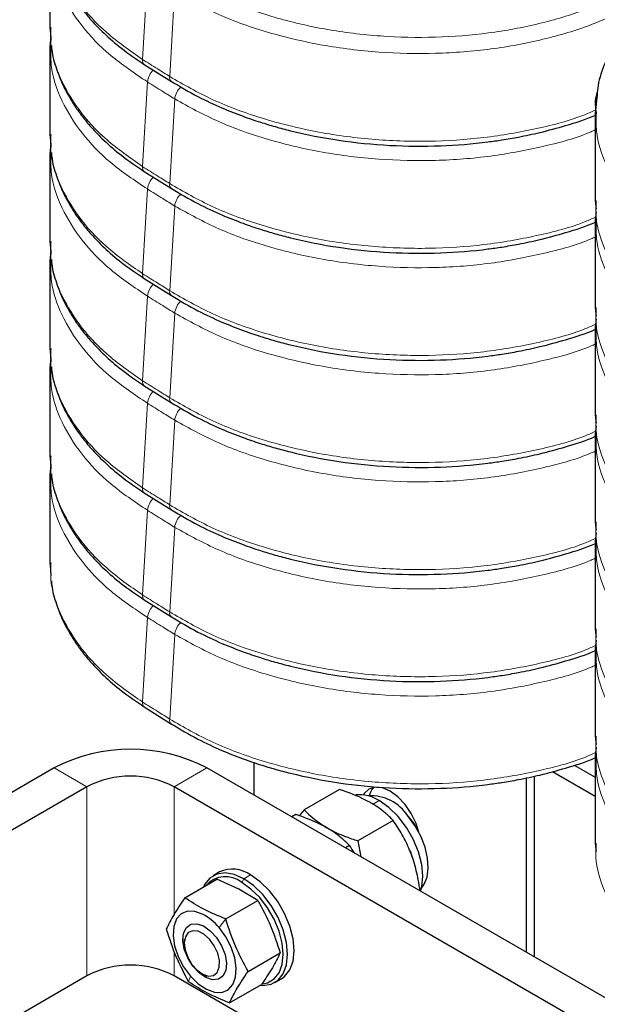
# Paper-space layout 'Blatt2' of a CAD drawing. Header units: millimetres. Extents: x 5 to 418, y 2 to 292.
# Tile 35 of 43: x 321 to 336, y 83 to 109. Entities that reach past the tile are written whole.
import ezdxf

# ---------------------------------------------------------------- set-up
doc = ezdxf.new("R2010")
doc.units = ezdxf.units.MM

psp = doc.layouts.new('Blatt2')

# ---------------------------------------------------------------- linework, layer by layer
at = {"color": 7, "linetype": 'Continuous', "lineweight": 18}
for p, q in [((324.0592, 110.0284), (323.9293, 107.8351)), ((324.7663, 109.5856), (324.6364, 107.3923)), ((324.0592, 107.2522), (323.9293, 105.0589)), ((324.7663, 106.8093), (324.6364, 104.616)), ((324.0592, 104.476), (323.9293, 102.2827)), ((324.7663, 104.0331), (324.6364, 101.8398)), ((324.0592, 101.6997), (323.9293, 99.5064)), ((324.7663, 101.2569), (324.6364, 99.0635)), ((324.0592, 98.9235), (323.9293, 96.7302)), ((324.7663, 98.4806), (324.6364, 96.2873)), ((324.0592, 96.1473), (323.9293, 93.9539)), ((324.7663, 95.7044), (324.6364, 93.5111)), ((324.0592, 93.371), (323.9293, 91.1777)), ((324.7663, 92.9281), (324.6364, 90.7348)), ((322.4895, 88.9791), (321.641, 89.4689)), ((325.6008, 89.4689), (324.7522, 88.9791)), ((322.4895, 88.9791), (322.4895, 84.0798)), ((324.7522, 88.9791), (324.7522, 85.6716)), ((330.0697, 88.6197), (329.9, 88.5217)), ((326.5059, 86.497), (326.5624, 86.595)), ((326.7321, 86.6929), (326.5624, 86.595)), ((325.9161, 85.3303), (326.09, 85.5527)), ((325.5341, 85.3589), (325.5142, 85.3703)), ((324.7522, 84.7161), (324.7522, 84.0798)), ((325.1723, 84.0711), (325.1276, 83.9233)), ((325.5921, 84.0643), (325.5742, 84.031))]:
    psp.add_line(p, q, dxfattribs=at)
at = {"color": 7, "linetype": 'Continuous', "lineweight": 25}
for p, q in [((321.527, 108.6663), (321.542, 108.4926)), ((321.542, 108.4926), (321.5563, 108.328)), ((321.5572, 108.4382), (321.527, 108.1579)), ((323.9783, 107.7058), (324.6854, 107.2629)), ((335.72, 106.9199), (335.6691, 106.4445)), ((321.527, 105.8901), (321.542, 105.7164)), ((321.542, 105.7164), (321.5563, 105.5518)), ((321.5572, 105.6619), (321.527, 105.3817)), ((323.9783, 104.9296), (324.6854, 104.4867)), ((335.6691, 104.1767), (335.6873, 104.0178)), ((335.6873, 104.0178), (335.6944, 103.9561)), ((335.6925, 103.8866), (335.6691, 103.6683)), ((335.7014, 103.6684), (335.7005, 103.771)), ((321.527, 103.1138), (321.542, 102.9402)), ((321.5572, 102.8857), (321.527, 102.6054)), ((321.542, 102.9402), (321.5563, 102.7756)), ((323.9783, 102.1533), (324.6854, 101.7105)), ((335.6691, 101.4004), (335.6873, 101.2416)), ((335.6925, 101.1104), (335.6691, 100.892)), ((335.6873, 101.2416), (335.6944, 101.1798)), ((335.7014, 100.8922), (335.7005, 100.9948)), ((321.527, 100.3376), (321.542, 100.1639)), ((321.5572, 100.1095), (321.527, 99.8292)), ((321.542, 100.1639), (321.5563, 99.9993)), ((323.9783, 99.3771), (324.6854, 98.9342)), ((335.6691, 98.6242), (335.6873, 98.4653)), ((335.6925, 98.3342), (335.6691, 98.1158)), ((335.6873, 98.4653), (335.6944, 98.4036)), ((335.7014, 98.116), (335.7005, 98.2185)), ((321.527, 97.5613), (321.542, 97.3877)), ((321.5572, 97.3332), (321.527, 97.0529)), ((321.542, 97.3877), (321.5563, 97.2231)), ((323.9783, 96.6009), (324.6854, 96.158)), ((335.6691, 95.848), (335.6873, 95.6891)), ((335.6925, 95.5579), (335.6691, 95.3396)), ((335.6873, 95.6891), (335.6944, 95.6274)), ((335.7014, 95.3397), (335.7005, 95.4423)), ((321.527, 94.7851), (321.542, 94.6115)), ((321.542, 94.6115), (321.5563, 94.4468)), ((323.9783, 93.8246), (324.6854, 93.3817)), ((335.6691, 93.0717), (335.6873, 92.9129)), ((335.6873, 92.9129), (335.6944, 92.8511)), ((335.6925, 92.7817), (335.6691, 92.5633)), ((335.7014, 92.5635), (335.7005, 92.6661)), ((323.9783, 91.0484), (324.6854, 90.6055)), ((335.6691, 90.2955), (335.6873, 90.1366)), ((335.6873, 90.1366), (335.6944, 90.0749)), ((335.6925, 90.0055), (335.6691, 89.7871)), ((335.7014, 89.7872), (335.7005, 89.8898)), ((326.817, 89.6092), (326.817, 88.7668)), ((321.641, 89.4689), (318.2469, 87.5095)), ((349.0136, 75.9529), (325.6008, 89.4689)), ((334.5648, 89.3724), (335.6696, 88.7346)), ((335.1231, 89.54), (335.6694, 89.2247)), ((333.8881, 84.6847), (333.8881, 89.2089)), ((334.1002, 84.5623), (334.1002, 89.2543)), ((322.4895, 88.9791), (319.0954, 87.0197)), ((349.3039, 74.8057), (324.7522, 88.9791)), ((329.042, 88.9093), (328.1254, 88.3802)), ((328.1254, 88.3802), (327.994, 88.2281)), ((327.9107, 88.2562), (327.806, 88.1958)), ((330.4301, 88.108), (329.5134, 87.5789)), ((329.5134, 87.5789), (329.5924, 87.1646)), ((329.2987, 87.4549), (329.1941, 87.3945)), ((335.6691, 87.5192), (335.6873, 87.3604)), ((335.6873, 87.3604), (335.6944, 87.2987)), ((325.0301, 86.0996), (325.8625, 86.5801)), ((325.9322, 86.7721), (325.7625, 86.6742)), ((326.4306, 86.3287), (325.8625, 86.5801)), ((326.9225, 86.0332), (326.4306, 86.3287)), ((331.1241, 86.3193), (331.0904, 86.2998)), ((326.09, 85.5527), (326.9225, 86.0332)), ((325.0163, 85.0272), (325.0163, 84.9238)), ((326.6688, 84.1911), (327.5012, 84.6716)), ((322.4895, 84.0798), (319.0954, 82.1204)), ((353.8844, 67.2622), (324.7522, 84.0798)), ((325.4734, 84.1319), (325.563, 84.0802)), ((327.3624, 83.9028), (327.5321, 84.0008)), ((326.1876, 83.3764), (327.02, 83.8569))]:
    psp.add_line(p, q, dxfattribs=at)
at = {"color": 7, "linetype": 'Continuous', "lineweight": 25, "flags": 128}
for points in [[(331.0956, 87.8028), (331.0261, 88.0266), (330.9025, 88.284), (330.7414, 88.5197), (330.5538, 88.7178), (330.3525, 88.8646), (330.1512, 88.9502), (329.9636, 88.9688), (329.8025, 88.919), (329.6789, 88.8044), (329.6559, 88.768)], [(331.1398, 86.2713), (331.1727, 86.3857), (331.2011, 86.6601), (331.1727, 86.9672), (331.089, 87.2916), (330.9542, 87.6171), (330.7751, 87.9274), (330.5606, 88.2069), (330.3214, 88.4416), (330.0697, 88.6197)], [(331.1652, 86.3546), (331.2293, 86.4395), (331.3096, 86.6317), (331.3419, 86.8663), (331.3246, 87.1315), (331.2586, 87.414), (331.1471, 87.6996), (330.9958, 87.9741), (330.8122, 88.2235)], [(330.9354, 87.1439), (330.9193, 87.1936), (330.8782, 87.307)], [(326.5624, 86.595), (326.3107, 86.7075), (326.0716, 86.749), (325.857, 86.7171), (325.6779, 86.6137), (325.5431, 86.4438), (325.5106, 86.377)], [(326.9791, 83.8333), (327.0533, 83.828), (327.2678, 83.8598), (327.447, 83.9633), (327.5818, 84.1332), (327.6654, 84.361), (327.6938, 84.6354), (327.6654, 84.9425), (327.5818, 85.2669), (327.447, 85.5924), (327.2678, 85.9027), (327.0533, 86.1822), (326.8142, 86.4169), (326.5624, 86.595)], [(327.5321, 84.0008), (327.6167, 84.0613), (327.7515, 84.2312), (327.8351, 84.459), (327.8635, 84.7333), (327.8351, 85.0404), (327.7515, 85.3649), (327.6167, 85.6904), (327.4375, 86.0007), (327.223, 86.2802), (326.9839, 86.5148), (326.7321, 86.6929)], [(327.0565, 83.8721), (327.176, 83.8986), (327.3462, 83.9969), (327.4742, 84.1583), (327.5537, 84.3747), (327.5807, 84.6354), (327.5537, 84.9271), (327.4742, 85.2353), (327.3462, 85.5446), (327.176, 85.8393), (326.9722, 86.1049), (326.745, 86.3278), (326.5059, 86.497)], [(325.5007, 85.6717), (325.2902, 85.7479), (325.097, 85.7529), (324.9343, 85.6861), (324.8131, 85.5522), (324.7418, 85.3602), (324.7251, 85.1233), (324.7643, 84.8576), (324.8566, 84.5812), (324.9958, 84.3129), (325.1723, 84.0711)], [(325.5742, 84.031), (325.3982, 84.1539), (325.2364, 84.3302), (325.1048, 84.5429), (325.0162, 84.7709), (324.9793, 84.9921), (324.9977, 85.1848), (325.0696, 85.3301), (325.1879, 85.4137), (325.3411, 85.4276), (325.5142, 85.3703)], [(325.1723, 84.0711), (325.3742, 83.8722), (325.5877, 83.7297), (325.7982, 83.6534), (325.9914, 83.6485), (326.1542, 83.7153), (326.2753, 83.8492), (326.3466, 84.0412), (326.3633, 84.2781), (326.3241, 84.5438), (326.2318, 84.8202), (326.0926, 85.0884), (325.9161, 85.3303)], [(325.5142, 85.3703), (325.6902, 85.2475), (325.852, 85.0711), (325.9836, 84.8585), (326.0722, 84.6304), (326.1091, 84.4092), (326.0907, 84.2166), (326.0188, 84.0713), (325.9005, 83.9876), (325.7473, 83.9738), (325.5742, 84.031)], [(325.5229, 85.1562), (325.3726, 85.2331), (325.2333, 85.2478), (325.12, 85.1988), (325.045, 85.0914), (325.0164, 84.9372), (325.0374, 84.753), (325.1056, 84.5587), (325.2137, 84.3753), (325.35, 84.2228), (325.4996, 84.1177), (325.6464, 84.0713), (325.7745, 84.0887), (325.8699, 84.1679), (325.9224, 84.3005), (325.9262, 84.4721), (325.881, 84.6639), (325.7916, 84.8554), (325.6678, 85.0256), (325.5229, 85.1562)]]:
    psp.add_lwpolyline(points, dxfattribs=at)
at = {"color": 7, "linetype": 'Continuous', "lineweight": 18}
for centre, radius, start, end in [((324.0631, 107.8119), 0.1358, 170.15946, 231.40912), ((324.545, 107.1971), 0.489, 132.26307, 173.5232), ((324.7702, 107.3691), 0.1358, 170.15936, 231.41018), ((325.2527, 106.7542), 0.4895, 130.83735, 173.52901), ((324.0631, 105.0357), 0.1358, 170.15946, 231.40912), ((324.545, 104.4208), 0.489, 132.26307, 173.5232), ((324.7702, 104.5928), 0.1358, 170.15936, 231.41018), ((325.2527, 103.9779), 0.4895, 130.83735, 173.52901), ((324.0631, 102.2594), 0.1358, 170.15946, 231.40912), ((324.545, 101.6446), 0.489, 132.26307, 173.5232), ((324.7702, 101.8166), 0.1358, 170.15936, 231.41018), ((325.2527, 101.2017), 0.4895, 130.83735, 173.52901), ((324.0631, 99.4832), 0.1358, 170.15946, 231.40912), ((324.545, 98.8683), 0.489, 132.26307, 173.5232), ((324.7702, 99.0403), 0.1358, 170.15936, 231.41018), ((325.2527, 98.4255), 0.4895, 130.83735, 173.52901), ((324.0631, 96.707), 0.1358, 170.15946, 231.40912), ((324.545, 96.0921), 0.489, 132.26307, 173.5232), ((324.7702, 96.2641), 0.1358, 170.15936, 231.41018), ((325.2527, 95.6492), 0.4895, 130.83735, 173.52901), ((324.0631, 93.9307), 0.1358, 170.15946, 231.40912), ((324.545, 93.3159), 0.489, 132.26307, 173.5232), ((324.7702, 93.4879), 0.1358, 170.15936, 231.41018), ((325.2527, 92.873), 0.4895, 130.83735, 173.52901), ((324.0631, 91.1545), 0.1358, 170.15946, 231.40912), ((324.7702, 90.7116), 0.1358, 170.15936, 231.41018)]:
    psp.add_arc(centre, radius, start, end, dxfattribs=at)
at = {"color": 7, "linetype": 'Continuous', "lineweight": 25}
for centre, radius, start, end in [((323.6209, 85.6687), 4.285, 62.48054, 117.51946), ((323.6209, 86.7955), 2.4592, 62.60967, 117.39033), ((330.3281, 88.6227), 0.5318, 140.29677, 167.78457), ((329.5633, 87.8515), 0.9201, 56.60704, 96.39579), ((329.8564, 87.6048), 1.1386, 32.91616, 93.47582), ((329.6271, 87.061), 1.6584, 28.67738, 43.61901), ((326.2656, 86.0599), 0.7864, 53.60737, 115.08217), ((326.082, 85.9902), 0.6607, 50.0933, 140.0413), ((324.8194, 84.4193), 1.4257, 39.71481, 61.45275), ((323.6209, 81.8963), 2.4592, 62.60967, 117.39033)]:
    psp.add_arc(centre, radius, start, end, dxfattribs=at)
at = {"color": 7, "linetype": 'Continuous', "lineweight": 18}
for points, knots in [([(321.5592, 111.4423), (321.5523, 111.3004), (321.5309, 110.8628), (321.7674, 110.1376), (322.2486, 109.2987), (322.9606, 108.513), (323.6062, 108.0612), (323.9293, 107.8351)], [0, 0, 0, 0, 0.107121, 0.3304039, 0.5526456, 0.7761043, 1, 1, 1, 1]), ([(321.5583, 110.9342), (321.5549, 110.757), (321.5459, 110.2839), (321.8144, 109.5269), (322.3274, 108.6943), (323.067, 107.9178), (323.7282, 107.4742), (324.0592, 107.2522)], [0, 0, 0, 0, 0.1302515, 0.3477519, 0.5642375, 0.7819003, 1, 1, 1, 1]), ([(324.9924, 109.9444), (325.3504, 109.7474), (326.0666, 109.3533), (327.3291, 108.9113), (328.6821, 108.5931), (330.0983, 108.4181), (331.5235, 108.3878), (332.9129, 108.4979), (334.2257, 108.7428), (335.4458, 109.1073), (336.1341, 109.443), (336.4787, 109.6111)], [0, 0, 0, 0, 0.1118942, 0.2238847, 0.3356836, 0.4477816, 0.5594579, 0.6696256, 0.7792799, 0.8895307, 1, 1, 1, 1]), ([(324.7663, 109.5856), (325.1365, 109.3813), (325.8774, 108.9725), (327.1844, 108.5138), (328.586, 108.1833), (330.0537, 108.0012), (331.5316, 107.969), (332.973, 108.0825), (334.3358, 108.336), (335.603, 108.7136), (336.3186, 109.0618), (336.6768, 109.2361)], [0, 0, 0, 0, 0.1118967, 0.2238858, 0.3356883, 0.4477834, 0.5594567, 0.6696271, 0.7792806, 0.8895314, 1, 1, 1, 1]), ([(321.5592, 108.666), (321.5523, 108.5242), (321.5309, 108.0865), (321.7674, 107.3613), (322.2486, 106.5224), (322.9606, 105.7367), (323.6062, 105.285), (323.9293, 105.0589)], [0, 0, 0, 0, 0.107121, 0.3304039, 0.5526456, 0.7761043, 1, 1, 1, 1]), ([(321.5583, 108.158), (321.5549, 107.9808), (321.5459, 107.5077), (321.8144, 106.7506), (322.3274, 105.918), (323.067, 105.1416), (323.7282, 104.698), (324.0592, 104.476)], [0, 0, 0, 0, 0.1302515, 0.3477519, 0.5642375, 0.7819003, 1, 1, 1, 1]), ([(323.9293, 107.8351), (324.0613, 107.7525), (324.2972, 107.6049), (324.5327, 107.4572), (324.6364, 107.3923)], [0, 0, 0, 0, 0.5600011, 1, 1, 1, 1]), ([(324.0592, 107.2522), (324.1911, 107.1695), (324.4267, 107.0217), (324.6625, 106.8742), (324.7663, 106.8093)], [0, 0, 0, 0, 0.5600011, 1, 1, 1, 1]), ([(324.6364, 107.3923), (324.9995, 107.1834), (325.726, 106.7655), (327.0169, 106.2902), (328.4074, 105.9422), (329.8698, 105.7415), (331.3473, 105.6912), (332.7964, 105.785), (334.163, 106.0268), (335.1446, 106.2819), (335.608, 106.4878), (335.7006, 106.529)], [0, 0, 0, 0, 0.12201291, 0.24412181, 0.36603101, 0.48825917, 0.61002728, 0.73015625, 0.84972188, 0.96994337, 1, 1, 1, 1]), ([(324.7663, 106.8093), (325.1365, 106.605), (325.8774, 106.1963), (327.1844, 105.7376), (328.5859, 105.4071), (330.0539, 105.2248), (331.5309, 105.1932), (332.9752, 105.3047), (334.3275, 105.5658), (335.2366, 105.8085), (335.6362, 105.9909), (335.6693, 106.006)], [0, 0, 0, 0, 0.1244, 0.2489028, 0.373198, 0.4978186, 0.6219702, 0.7444511, 0.8663572, 0.9889274, 1, 1, 1, 1]), ([(338.2013, 102.7626), (337.8663, 102.9876), (337.1961, 103.4378), (336.4491, 104.2285), (335.937, 105.0778), (335.6803, 105.8281), (335.696, 106.2869), (335.7014, 106.4447)], [0, 0, 0, 0, 0.2209095, 0.4419927, 0.6627144, 0.8840136, 1, 1, 1, 1]), ([(321.5592, 105.8898), (321.5523, 105.7479), (321.5309, 105.3103), (321.7674, 104.5851), (322.2486, 103.7462), (322.9606, 102.9605), (323.6062, 102.5088), (323.9293, 102.2827)], [0, 0, 0, 0, 0.107121, 0.3304039, 0.5526456, 0.7761043, 1, 1, 1, 1]), ([(321.5583, 105.3818), (321.5549, 105.2046), (321.5459, 104.7314), (321.8144, 103.9744), (322.3274, 103.1418), (323.067, 102.3653), (323.7282, 101.9218), (324.0592, 101.6997)], [0, 0, 0, 0, 0.1302515, 0.3477519, 0.5642375, 0.7819003, 1, 1, 1, 1]), ([(323.9293, 105.0589), (324.0613, 104.9762), (324.2972, 104.8286), (324.5327, 104.681), (324.6364, 104.616)], [0, 0, 0, 0, 0.5600011, 1, 1, 1, 1]), ([(324.0592, 104.476), (324.1911, 104.3932), (324.4267, 104.2455), (324.6625, 104.098), (324.7663, 104.0331)], [0, 0, 0, 0, 0.5600011, 1, 1, 1, 1]), ([(324.6364, 104.616), (324.9995, 104.4071), (325.726, 103.9892), (327.0169, 103.514), (328.4074, 103.166), (329.8698, 102.9653), (331.3473, 102.9149), (332.7964, 103.0088), (334.163, 103.2506), (335.1446, 103.5057), (335.608, 103.7116), (335.7006, 103.7528)], [0, 0, 0, 0, 0.1220129, 0.2441218, 0.366031, 0.4882592, 0.6100273, 0.7301563, 0.8497219, 0.9699434, 1, 1, 1, 1]), ([(338.0714, 100.5693), (337.7444, 100.7984), (337.0901, 101.2569), (336.3711, 102.057), (335.8917, 102.9125), (335.6657, 103.6308), (335.6926, 104.054), (335.7004, 104.1764)], [0, 0, 0, 0, 0.2267822, 0.453752, 0.6803433, 0.9075278, 1, 1, 1, 1]), ([(324.7663, 104.0331), (325.1365, 103.8288), (325.8774, 103.42), (327.1844, 102.9613), (328.5859, 102.6308), (330.0539, 102.4486), (331.5309, 102.417), (332.9752, 102.5284), (334.3275, 102.7896), (335.2366, 103.0322), (335.6362, 103.2147), (335.6693, 103.2298)], [0, 0, 0, 0, 0.1244, 0.2489028, 0.373198, 0.4978186, 0.6219702, 0.7444511, 0.8663572, 0.9889274, 1, 1, 1, 1]), ([(338.2013, 99.9863), (337.8663, 100.2113), (337.1961, 100.6615), (336.4491, 101.4523), (335.937, 102.3016), (335.6803, 103.0519), (335.696, 103.5107), (335.7014, 103.6684)], [0, 0, 0, 0, 0.2209095, 0.4419927, 0.6627144, 0.8840136, 1, 1, 1, 1]), ([(321.5592, 103.1136), (321.5523, 102.9717), (321.5309, 102.5341), (321.7674, 101.8088), (322.2486, 100.97), (322.9606, 100.1843), (323.6062, 99.7325), (323.9293, 99.5064)], [0, 0, 0, 0, 0.107121, 0.3304039, 0.5526456, 0.7761043, 1, 1, 1, 1]), ([(321.5583, 102.6055), (321.5549, 102.4283), (321.5459, 101.9552), (321.8144, 101.1981), (322.3274, 100.3655), (323.067, 99.5891), (323.7282, 99.1455), (324.0592, 98.9235)], [0, 0, 0, 0, 0.1302515, 0.3477519, 0.5642375, 0.7819003, 1, 1, 1, 1]), ([(323.9293, 102.2827), (324.0613, 102.2), (324.2972, 102.0524), (324.5327, 101.9048), (324.6364, 101.8398)], [0, 0, 0, 0, 0.5600011, 1, 1, 1, 1]), ([(324.0592, 101.6997), (324.1911, 101.617), (324.4267, 101.4693), (324.6625, 101.3218), (324.7663, 101.2569)], [0, 0, 0, 0, 0.56000109, 1, 1, 1, 1]), ([(324.6364, 101.8398), (324.9995, 101.6309), (325.726, 101.213), (327.0169, 100.7378), (328.4074, 100.3897), (329.8698, 100.1891), (331.3473, 100.1387), (332.7964, 100.2325), (334.163, 100.4743), (335.1446, 100.7295), (335.608, 100.9353), (335.7006, 100.9765)], [0, 0, 0, 0, 0.12201291, 0.24412181, 0.36603101, 0.48825917, 0.61002728, 0.73015625, 0.84972188, 0.96994337, 1, 1, 1, 1]), ([(338.0714, 97.793), (337.7444, 98.0222), (337.0901, 98.4806), (336.3711, 99.2807), (335.8917, 100.1363), (335.6657, 100.8546), (335.6926, 101.2778), (335.7004, 101.4002)], [0, 0, 0, 0, 0.2267822, 0.453752, 0.6803433, 0.9075278, 1, 1, 1, 1]), ([(324.7663, 101.2569), (325.1365, 101.0526), (325.8774, 100.6438), (327.1844, 100.1851), (328.5859, 99.8546), (330.0539, 99.6723), (331.5309, 99.6407), (332.9752, 99.7522), (334.3275, 100.0133), (335.2366, 100.256), (335.6362, 100.4385), (335.6693, 100.4536)], [0, 0, 0, 0, 0.1244, 0.2489028, 0.373198, 0.4978186, 0.6219702, 0.7444511, 0.8663572, 0.9889274, 1, 1, 1, 1]), ([(338.2013, 97.2101), (337.8663, 97.4351), (337.1961, 97.8853), (336.4491, 98.6761), (335.937, 99.5254), (335.6803, 100.2757), (335.696, 100.7344), (335.7014, 100.8922)], [0, 0, 0, 0, 0.2209095, 0.4419927, 0.6627144, 0.8840136, 1, 1, 1, 1]), ([(321.5592, 100.3373), (321.5523, 100.1954), (321.5309, 99.7578), (321.7674, 99.0326), (322.2486, 98.1937), (322.9606, 97.408), (323.6062, 96.9563), (323.9293, 96.7302)], [0, 0, 0, 0, 0.107121, 0.3304039, 0.5526456, 0.7761043, 1, 1, 1, 1]), ([(321.5583, 99.8293), (321.5549, 99.6521), (321.5459, 99.179), (321.8144, 98.4219), (322.3274, 97.5893), (323.067, 96.8129), (323.7282, 96.3693), (324.0592, 96.1473)], [0, 0, 0, 0, 0.1302515, 0.3477519, 0.5642375, 0.7819003, 1, 1, 1, 1]), ([(323.9293, 99.5064), (324.0613, 99.4238), (324.2972, 99.2762), (324.5327, 99.1285), (324.6364, 99.0635)], [0, 0, 0, 0, 0.5600011, 1, 1, 1, 1]), ([(324.6364, 99.0635), (324.9995, 98.8547), (325.726, 98.4367), (327.0169, 97.9615), (328.4074, 97.6135), (329.8698, 97.4128), (331.3473, 97.3625), (332.7964, 97.4563), (334.163, 97.6981), (335.1446, 97.9532), (335.608, 98.1591), (335.7006, 98.2003)], [0, 0, 0, 0, 0.1220129, 0.2441218, 0.366031, 0.4882592, 0.6100273, 0.7301563, 0.8497219, 0.9699434, 1, 1, 1, 1]), ([(324.0592, 98.9235), (324.1911, 98.8408), (324.4267, 98.693), (324.6625, 98.5455), (324.7663, 98.4806)], [0, 0, 0, 0, 0.5600011, 1, 1, 1, 1]), ([(338.0714, 95.0168), (337.7444, 95.2459), (337.0901, 95.7044), (336.3711, 96.5045), (335.8917, 97.3601), (335.6657, 98.0783), (335.6926, 98.5015), (335.7004, 98.624)], [0, 0, 0, 0, 0.2267822, 0.453752, 0.6803433, 0.9075278, 1, 1, 1, 1]), ([(324.7663, 98.4806), (325.1365, 98.2763), (325.8774, 97.8676), (327.1844, 97.4088), (328.5859, 97.0784), (330.0539, 96.8961), (331.5309, 96.8645), (332.9752, 96.9759), (334.3275, 97.2371), (335.2366, 97.4798), (335.6362, 97.6622), (335.6693, 97.6773)], [0, 0, 0, 0, 0.1244, 0.2489028, 0.373198, 0.4978186, 0.6219702, 0.7444511, 0.8663572, 0.9889274, 1, 1, 1, 1]), ([(338.2013, 94.4338), (337.8663, 94.6589), (337.1961, 95.109), (336.4491, 95.8998), (335.937, 96.7491), (335.6803, 97.4994), (335.696, 97.9582), (335.7014, 98.116)], [0, 0, 0, 0, 0.2209095, 0.4419927, 0.6627144, 0.8840136, 1, 1, 1, 1]), ([(321.5592, 97.5611), (321.5523, 97.4192), (321.5309, 96.9816), (321.7674, 96.2564), (322.2486, 95.4175), (322.9606, 94.6318), (323.6062, 94.18), (323.9293, 93.9539)], [0, 0, 0, 0, 0.107121, 0.3304039, 0.5526456, 0.7761043, 1, 1, 1, 1]), ([(321.5583, 97.053), (321.5549, 96.8758), (321.5459, 96.4027), (321.8144, 95.6457), (322.3274, 94.8131), (323.067, 94.0366), (323.7282, 93.593), (324.0592, 93.371)], [0, 0, 0, 0, 0.1302515, 0.3477519, 0.5642375, 0.7819003, 1, 1, 1, 1]), ([(323.9293, 96.7302), (324.0613, 96.6475), (324.2972, 96.4999), (324.5327, 96.3523), (324.6364, 96.2873)], [0, 0, 0, 0, 0.5600011, 1, 1, 1, 1]), ([(324.6364, 96.2873), (324.9995, 96.0784), (325.726, 95.6605), (327.0169, 95.1853), (328.4074, 94.8372), (329.8698, 94.6366), (331.3473, 94.5862), (332.7964, 94.68), (334.163, 94.9219), (335.1446, 95.177), (335.608, 95.3829), (335.7006, 95.424)], [0, 0, 0, 0, 0.1220129, 0.2441218, 0.366031, 0.4882592, 0.6100273, 0.7301563, 0.8497219, 0.9699434, 1, 1, 1, 1]), ([(324.0592, 96.1473), (324.1911, 96.0645), (324.4267, 95.9168), (324.6625, 95.7693), (324.7663, 95.7044)], [0, 0, 0, 0, 0.5600011, 1, 1, 1, 1]), ([(338.0714, 92.2405), (337.7444, 92.4697), (337.0901, 92.9282), (336.3711, 93.7282), (335.8917, 94.5838), (335.6657, 95.3021), (335.6926, 95.7253), (335.7004, 95.8477)], [0, 0, 0, 0, 0.2267822, 0.453752, 0.6803433, 0.9075278, 1, 1, 1, 1]), ([(324.7663, 95.7044), (325.1365, 95.5001), (325.8774, 95.0913), (327.1844, 94.6326), (328.5859, 94.3021), (330.0539, 94.1199), (331.5309, 94.0882), (332.9752, 94.1997), (334.3275, 94.4608), (335.2366, 94.7035), (335.6362, 94.886), (335.6693, 94.9011)], [0, 0, 0, 0, 0.12439996, 0.24890277, 0.373198, 0.4978186, 0.62197023, 0.74445111, 0.86635725, 0.98892741, 1, 1, 1, 1]), ([(338.2013, 91.6576), (337.8663, 91.8826), (337.1961, 92.3328), (336.4491, 93.1236), (335.937, 93.9729), (335.6803, 94.7232), (335.696, 95.182), (335.7014, 95.3397)], [0, 0, 0, 0, 0.2209095, 0.4419927, 0.6627144, 0.8840136, 1, 1, 1, 1]), ([(321.5592, 94.7848), (321.5523, 94.643), (321.5309, 94.2054), (321.7674, 93.4801), (322.2486, 92.6412), (322.9606, 91.8555), (323.6062, 91.4038), (323.9293, 91.1777)], [0, 0, 0, 0, 0.107121, 0.3304039, 0.5526456, 0.7761043, 1, 1, 1, 1]), ([(323.9293, 93.9539), (324.0613, 93.8713), (324.2972, 93.7237), (324.5327, 93.576), (324.6364, 93.5111)], [0, 0, 0, 0, 0.56000109, 1, 1, 1, 1]), ([(324.6364, 93.5111), (324.9995, 93.3022), (325.726, 92.8843), (327.0169, 92.4091), (328.4074, 92.061), (329.8698, 91.8603), (331.3473, 91.81), (332.7964, 91.9038), (334.163, 92.1456), (335.1446, 92.4008), (335.608, 92.6066), (335.7006, 92.6478)], [0, 0, 0, 0, 0.12201291, 0.24412181, 0.36603101, 0.48825917, 0.61002728, 0.73015625, 0.84972188, 0.96994337, 1, 1, 1, 1]), ([(324.0592, 93.371), (324.1911, 93.2883), (324.4267, 93.1405), (324.6625, 92.993), (324.7663, 92.9281)], [0, 0, 0, 0, 0.5600011, 1, 1, 1, 1]), ([(324.7663, 92.9281), (325.1365, 92.7238), (325.8774, 92.3151), (327.1844, 91.8564), (328.5859, 91.5259), (330.0539, 91.3436), (331.5309, 91.312), (332.9752, 91.4235), (334.3275, 91.6846), (335.2366, 91.9273), (335.6362, 92.1097), (335.6693, 92.1249)], [0, 0, 0, 0, 0.1244, 0.2489028, 0.373198, 0.4978186, 0.6219702, 0.7444511, 0.8663572, 0.9889274, 1, 1, 1, 1]), ([(338.0714, 89.4643), (337.7444, 89.6934), (337.0901, 90.1519), (336.3711, 90.952), (335.8917, 91.8076), (335.6657, 92.5258), (335.6926, 92.949), (335.7004, 93.0715)], [0, 0, 0, 0, 0.2267822, 0.453752, 0.6803433, 0.9075278, 1, 1, 1, 1]), ([(338.2013, 88.8814), (337.8663, 89.1064), (337.1961, 89.5566), (336.4491, 90.3473), (335.937, 91.1966), (335.6803, 91.9469), (335.696, 92.4057), (335.7014, 92.5635)], [0, 0, 0, 0, 0.2209095, 0.4419927, 0.6627144, 0.8840136, 1, 1, 1, 1]), ([(323.9293, 91.1777), (324.0613, 91.095), (324.2972, 90.9474), (324.5327, 90.7998), (324.6364, 90.7348)], [0, 0, 0, 0, 0.5600011, 1, 1, 1, 1]), ([(324.6364, 90.7348), (324.9995, 90.526), (325.726, 90.108), (327.0169, 89.6328), (328.4074, 89.2848), (329.8698, 89.0841), (331.3473, 89.0337), (332.7964, 89.1276), (334.163, 89.3694), (335.1446, 89.6245), (335.608, 89.8304), (335.7006, 89.8716)], [0, 0, 0, 0, 0.12201291, 0.24412181, 0.36603101, 0.48825917, 0.61002728, 0.73015625, 0.84972188, 0.96994337, 1, 1, 1, 1]), ([(338.0714, 86.6881), (337.7444, 86.9172), (337.0901, 87.3757), (336.3711, 88.1758), (335.8917, 89.0314), (335.6657, 89.7496), (335.6926, 90.1728), (335.7004, 90.2952)], [0, 0, 0, 0, 0.2267822, 0.453752, 0.6803433, 0.9075278, 1, 1, 1, 1]), ([(338.2013, 86.1051), (337.8663, 86.3301), (337.1961, 86.7803), (336.4491, 87.5711), (335.937, 88.4204), (335.6803, 89.1707), (335.696, 89.6295), (335.7014, 89.7872)], [0, 0, 0, 0, 0.2209095, 0.4419927, 0.6627144, 0.8840136, 1, 1, 1, 1]), ([(338.0714, 83.9118), (337.7444, 84.141), (337.0901, 84.5994), (336.3711, 85.3995), (335.8917, 86.2551), (335.6657, 86.9734), (335.6926, 87.3966), (335.7004, 87.519)], [0, 0, 0, 0, 0.2267822, 0.453752, 0.6803433, 0.9075278, 1, 1, 1, 1])]:
    psp.add_open_spline(points, degree=3, knots=knots, dxfattribs=at)
at = {"color": 7, "linetype": 'Continuous', "lineweight": 25}
for points, knots in [([(321.527, 110.9341), (321.5272, 110.5561), (321.5277, 109.8001), (321.5272, 109.0441), (321.527, 108.6661)], [0, 0, 0, 0, 0.5000002, 1, 1, 1, 1]), ([(321.5676, 110.9741), (321.5703, 110.9374), (321.5855, 110.7302), (321.6895, 110.3856), (321.8517, 109.9638), (322.0302, 109.6297), (322.2023, 109.3599), (322.3794, 109.1156), (322.6161, 108.8301), (322.9497, 108.4885), (323.3967, 108.0975), (323.7748, 107.8429), (323.9783, 107.7058)], [0, 0, 0, 0, 0.0290467, 0.1637544, 0.2815848, 0.3875401, 0.4523722, 0.5189186, 0.6061489, 0.7158103, 0.8470563, 1, 1, 1, 1]), ([(337.9751, 110.0879), (337.8037, 109.9703), (337.4615, 109.7356), (337.0719, 109.3836), (336.8055, 109.1089), (336.6504, 108.93), (336.5501, 108.8068), (336.4556, 108.6834), (336.3126, 108.4831), (336.1199, 108.175), (335.9027, 107.7131), (335.7494, 107.2808), (335.7265, 106.9999), (335.72, 106.9199)], [0, 0, 0, 0, 0.1353009, 0.2700237, 0.3648914, 0.4095132, 0.4431052, 0.4818029, 0.5257151, 0.6297508, 0.7643866, 0.9328599, 1, 1, 1, 1]), ([(321.527, 108.1579), (321.5272, 107.7799), (321.5277, 107.0238), (321.5272, 106.2679), (321.527, 105.8899)], [0, 0, 0, 0, 0.5000002, 1, 1, 1, 1]), ([(321.5676, 108.1979), (321.5703, 108.1611), (321.5855, 107.954), (321.6895, 107.6093), (321.8517, 107.1875), (322.0302, 106.8535), (322.2023, 106.5837), (322.3794, 106.3393), (322.6161, 106.0539), (322.9497, 105.7123), (323.3967, 105.3213), (323.7748, 105.0666), (323.9783, 104.9296)], [0, 0, 0, 0, 0.02904667, 0.16375442, 0.28158484, 0.38754007, 0.45237215, 0.51891858, 0.60614891, 0.7158103, 0.84705628, 1, 1, 1, 1]), ([(324.6854, 107.2629), (324.9083, 107.1296), (325.3194, 106.8836), (325.9496, 106.5896), (326.4967, 106.3725), (326.9612, 106.2139), (327.3724, 106.0902), (328.04, 105.913), (329.0257, 105.7189), (330.3383, 105.587), (331.6415, 105.5767), (332.6102, 105.656), (333.2774, 105.75), (333.7292, 105.8281), (334.287, 105.9464), (334.9508, 106.1317), (335.4342, 106.2812), (335.6672, 106.3862), (335.6691, 106.3871)], [0, 0, 0, 0, 0.07645876, 0.1410106, 0.1943576, 0.23665272, 0.27181879, 0.30721252, 0.41603614, 0.52662571, 0.63636198, 0.74092499, 0.7725705, 0.81052439, 0.86076189, 0.92369369, 0.999352, 1, 1, 1, 1]), ([(335.7014, 106.4447), (335.6838, 106.5873), (335.662, 106.7633), (335.7151, 106.9359), (335.7252, 106.9686)], [0, 0, 0, 0, 0.8106961, 1, 1, 1, 1]), ([(335.6691, 106.4447), (335.6694, 106.0667), (335.6699, 105.3107), (335.6694, 104.5547), (335.6691, 104.1767)], [0, 0, 0, 0, 0.49999979, 1, 1, 1, 1]), ([(321.5676, 105.4216), (321.5703, 105.3849), (321.5855, 105.1778), (321.6895, 104.8331), (321.8517, 104.4113), (322.0302, 104.0772), (322.2023, 103.8074), (322.3794, 103.5631), (322.6161, 103.2776), (322.9497, 102.9361), (323.3967, 102.5451), (323.7748, 102.2904), (323.9783, 102.1533)], [0, 0, 0, 0, 0.0290467, 0.1637544, 0.2815848, 0.3875401, 0.4523722, 0.5189186, 0.6061489, 0.7158103, 0.8470563, 1, 1, 1, 1]), ([(321.527, 105.3816), (321.5272, 105.0036), (321.5277, 104.2476), (321.5272, 103.4916), (321.527, 103.1136)], [0, 0, 0, 0, 0.5000002, 1, 1, 1, 1]), ([(324.6854, 104.4867), (324.9083, 104.3533), (325.3194, 104.1074), (325.9496, 103.8134), (326.4967, 103.5963), (326.9612, 103.4377), (327.3724, 103.3139), (328.04, 103.1367), (329.0257, 102.9427), (330.3383, 102.8108), (331.6415, 102.8005), (332.6102, 102.8797), (333.2774, 102.9737), (333.7292, 103.0518), (334.287, 103.1702), (334.9508, 103.3555), (335.4342, 103.505), (335.6672, 103.61), (335.6691, 103.6109)], [0, 0, 0, 0, 0.0764588, 0.1410106, 0.1943576, 0.2366527, 0.2718188, 0.3072125, 0.4160361, 0.5266257, 0.636362, 0.740925, 0.7725705, 0.8105244, 0.8607619, 0.9236937, 0.999352, 1, 1, 1, 1]), ([(335.6691, 103.6684), (335.6694, 103.2905), (335.6699, 102.5345), (335.6694, 101.7785), (335.6691, 101.4005)], [0, 0, 0, 0, 0.4999998, 1, 1, 1, 1]), ([(321.5676, 102.6454), (321.5703, 102.6086), (321.5855, 102.4015), (321.6895, 102.0569), (321.8517, 101.6351), (322.0302, 101.301), (322.2023, 101.0312), (322.3794, 100.7869), (322.6161, 100.5014), (322.9497, 100.1598), (323.3967, 99.7688), (323.7748, 99.5141), (323.9783, 99.3771)], [0, 0, 0, 0, 0.0290467, 0.1637544, 0.2815848, 0.3875401, 0.4523722, 0.5189186, 0.6061489, 0.7158103, 0.8470563, 1, 1, 1, 1]), ([(321.527, 102.6054), (321.5272, 102.2274), (321.5277, 101.4714), (321.5272, 100.7154), (321.527, 100.3374)], [0, 0, 0, 0, 0.5000002, 1, 1, 1, 1]), ([(324.6854, 101.7105), (324.9083, 101.5771), (325.3194, 101.3311), (325.9496, 101.0371), (326.4967, 100.82), (326.9612, 100.6614), (327.3724, 100.5377), (328.04, 100.3605), (329.0257, 100.1664), (330.3383, 100.0346), (331.6415, 100.0242), (332.6102, 100.1035), (333.2774, 100.1975), (333.7292, 100.2756), (334.287, 100.3939), (334.9508, 100.5792), (335.4342, 100.7288), (335.6672, 100.8337), (335.6691, 100.8346)], [0, 0, 0, 0, 0.0764588, 0.1410106, 0.1943576, 0.2366527, 0.2718188, 0.3072125, 0.4160361, 0.5266257, 0.636362, 0.740925, 0.7725705, 0.8105244, 0.8607619, 0.9236937, 0.999352, 1, 1, 1, 1]), ([(335.6691, 100.8922), (335.6694, 100.5142), (335.6699, 99.7582), (335.6694, 99.0022), (335.6691, 98.6242)], [0, 0, 0, 0, 0.49999979, 1, 1, 1, 1]), ([(321.527, 99.8291), (321.5272, 99.4511), (321.5277, 98.6951), (321.5272, 97.9392), (321.527, 97.5612)], [0, 0, 0, 0, 0.5000002, 1, 1, 1, 1]), ([(321.5676, 99.8691), (321.5703, 99.8324), (321.5855, 99.6253), (321.6895, 99.2806), (321.8517, 98.8588), (322.0302, 98.5247), (322.2023, 98.2549), (322.3794, 98.0106), (322.6161, 97.7251), (322.9497, 97.3836), (323.3967, 96.9926), (323.7748, 96.7379), (323.9783, 96.6009)], [0, 0, 0, 0, 0.0290467, 0.1637544, 0.2815848, 0.3875401, 0.4523722, 0.5189186, 0.6061489, 0.7158103, 0.8470563, 1, 1, 1, 1]), ([(324.6854, 98.9342), (324.9083, 98.8008), (325.3194, 98.5549), (325.9496, 98.2609), (326.4967, 98.0438), (326.9612, 97.8852), (327.3724, 97.7615), (328.04, 97.5843), (329.0257, 97.3902), (330.3383, 97.2583), (331.6415, 97.248), (332.6102, 97.3273), (333.2774, 97.4212), (333.7292, 97.4993), (334.287, 97.6177), (334.9508, 97.803), (335.4342, 97.9525), (335.6672, 98.0575), (335.6691, 98.0584)], [0, 0, 0, 0, 0.0764588, 0.1410106, 0.1943576, 0.2366527, 0.2718188, 0.3072125, 0.4160361, 0.5266257, 0.636362, 0.740925, 0.7725705, 0.8105244, 0.8607619, 0.9236937, 0.999352, 1, 1, 1, 1]), ([(335.6691, 98.116), (335.6694, 97.738), (335.6699, 96.982), (335.6694, 96.226), (335.6691, 95.848)], [0, 0, 0, 0, 0.4999998, 1, 1, 1, 1]), ([(321.527, 97.0529), (321.5272, 96.6749), (321.5277, 95.9189), (321.5272, 95.1629), (321.527, 94.7849)], [0, 0, 0, 0, 0.5000002, 1, 1, 1, 1]), ([(321.5676, 97.0929), (321.5703, 97.0562), (321.5855, 96.8491), (321.6895, 96.5044), (321.8517, 96.0826), (322.0302, 95.7485), (322.2023, 95.4787), (322.3794, 95.2344), (322.6161, 94.9489), (322.9497, 94.6073), (323.3967, 94.2163), (323.7748, 93.9617), (323.9783, 93.8246)], [0, 0, 0, 0, 0.0290467, 0.1637544, 0.2815848, 0.3875401, 0.4523722, 0.5189186, 0.6061489, 0.7158103, 0.8470563, 1, 1, 1, 1]), ([(324.6854, 96.158), (324.9083, 96.0246), (325.3194, 95.7786), (325.9496, 95.4846), (326.4967, 95.2676), (326.9612, 95.1089), (327.3724, 94.9852), (328.04, 94.808), (329.0257, 94.614), (330.3383, 94.4821), (331.6415, 94.4718), (332.6102, 94.551), (333.2774, 94.645), (333.7292, 94.7231), (334.287, 94.8414), (334.9508, 95.0267), (335.4342, 95.1763), (335.6672, 95.2812), (335.6691, 95.2821)], [0, 0, 0, 0, 0.0764588, 0.1410106, 0.1943576, 0.2366527, 0.2718188, 0.3072125, 0.4160361, 0.5266257, 0.636362, 0.740925, 0.7725705, 0.8105244, 0.8607619, 0.9236937, 0.999352, 1, 1, 1, 1]), ([(335.6691, 95.3397), (335.6694, 94.9617), (335.6699, 94.2058), (335.6694, 93.4498), (335.6691, 93.0718)], [0, 0, 0, 0, 0.4999998, 1, 1, 1, 1]), ([(321.5676, 94.3167), (321.5703, 94.2799), (321.5855, 94.0728), (321.6895, 93.7281), (321.8517, 93.3063), (322.0302, 92.9723), (322.2023, 92.7025), (322.3794, 92.4582), (322.6161, 92.1727), (322.9497, 91.8311), (323.3967, 91.4401), (323.7748, 91.1854), (323.9783, 91.0484)], [0, 0, 0, 0, 0.0290467, 0.1637544, 0.2815848, 0.3875401, 0.4523722, 0.5189186, 0.6061489, 0.7158103, 0.8470563, 1, 1, 1, 1]), ([(324.6854, 93.3817), (324.9083, 93.2484), (325.3194, 93.0024), (325.9496, 92.7084), (326.4967, 92.4913), (326.9612, 92.3327), (327.3724, 92.209), (328.04, 92.0318), (329.0257, 91.8377), (330.3383, 91.7059), (331.6415, 91.6955), (332.6102, 91.7748), (333.2774, 91.8688), (333.7292, 91.9469), (334.287, 92.0652), (334.9508, 92.2505), (335.4342, 92.4), (335.6672, 92.505), (335.6691, 92.5059)], [0, 0, 0, 0, 0.0764588, 0.1410106, 0.1943576, 0.2366527, 0.2718188, 0.3072125, 0.4160361, 0.5266257, 0.636362, 0.740925, 0.7725705, 0.8105244, 0.8607619, 0.9236937, 0.999352, 1, 1, 1, 1]), ([(335.6691, 92.5635), (335.6694, 92.1855), (335.6699, 91.4295), (335.6694, 90.6735), (335.6691, 90.2955)], [0, 0, 0, 0, 0.4999998, 1, 1, 1, 1]), ([(324.6854, 90.6055), (324.9083, 90.4721), (325.3194, 90.2262), (325.9496, 89.9322), (326.4967, 89.7151), (326.9612, 89.5565), (327.3724, 89.4327), (328.04, 89.2555), (329.0257, 89.0615), (330.3383, 88.9296), (331.6415, 88.9193), (332.6102, 88.9986), (333.2774, 89.0925), (333.7292, 89.1706), (334.287, 89.289), (334.9508, 89.4743), (335.4342, 89.6238), (335.6672, 89.7288), (335.6691, 89.7297)], [0, 0, 0, 0, 0.07645876, 0.1410106, 0.1943576, 0.23665272, 0.27181879, 0.30721252, 0.41603614, 0.52662571, 0.63636198, 0.74092499, 0.7725705, 0.81052439, 0.86076189, 0.92369369, 0.999352, 1, 1, 1, 1]), ([(335.6691, 89.7873), (335.6694, 89.4093), (335.6699, 88.6533), (335.6694, 87.8973), (335.6691, 87.5193)], [0, 0, 0, 0, 0.4999998, 1, 1, 1, 1]), ([(329.8434, 88.5707), (329.6495, 88.6677), (329.3977, 88.7937), (329.1085, 88.8877), (329.042, 88.9093)], [0, 0, 0, 0, 0.7702918, 1, 1, 1, 1]), ([(328.1254, 88.3802), (328.1628, 88.3418), (328.3257, 88.1748), (328.5439, 88.0295), (328.712, 87.9176)], [0, 0, 0, 0, 0.22970824, 1, 1, 1, 1]), ([(330.4301, 88.108), (330.3994, 88.1393), (330.3381, 88.2019), (330.2373, 88.2932), (330.1287, 88.3819), (330.0248, 88.4571), (329.9292, 88.52), (329.872, 88.5538), (329.8434, 88.5707)], [0, 0, 0, 0, 0.1873819, 0.3750937, 0.5640912, 0.7536706, 0.8767317, 1, 1, 1, 1]), ([(328.712, 87.9176), (328.5181, 88.0146), (328.2663, 88.1406), (327.9771, 88.2346), (327.9107, 88.2562)], [0, 0, 0, 0, 0.7702918, 1, 1, 1, 1]), ([(330.8844, 87.2756), (330.8761, 87.2968), (330.8129, 87.4568), (330.704, 87.6769), (330.5536, 87.9278), (330.4713, 88.0479), (330.4301, 88.108)], [0, 0, 0, 0, 0.07007516, 0.53068597, 0.76495279, 1, 1, 1, 1]), ([(329.2987, 87.4549), (329.268, 87.4862), (329.2067, 87.5488), (329.1059, 87.64), (328.9974, 87.7288), (328.8934, 87.804), (328.7978, 87.8668), (328.7406, 87.9006), (328.712, 87.9176)], [0, 0, 0, 0, 0.1873819, 0.3750937, 0.5640912, 0.7536706, 0.8767317, 1, 1, 1, 1]), ([(328.712, 87.9176), (328.7413, 87.9011), (328.7999, 87.8681), (328.908, 87.8132), (329.0374, 87.7536), (329.1904, 87.6911), (329.3491, 87.6326), (329.4586, 87.5968), (329.5134, 87.5789)], [0, 0, 0, 0, 0.1230596, 0.2463293, 0.4334424, 0.6211611, 0.8103915, 1, 1, 1, 1]), ([(329.4292, 87.2588), (329.4264, 87.2635), (329.3856, 87.3316), (329.3406, 87.3954), (329.2987, 87.4549)], [0, 0, 0, 0, 0.068499, 1, 1, 1, 1]), ([(331.1241, 86.3193), (331.118, 86.3598), (331.0995, 86.4818), (331.0613, 86.6841), (331.0028, 86.9246), (330.9422, 87.1218), (330.8989, 87.2371), (330.8844, 87.2756)], [0, 0, 0, 0, 0.1236484, 0.3716487, 0.6214645, 0.8733014, 1, 1, 1, 1]), ([(325.0301, 86.0996), (324.9308, 85.9528), (324.7323, 85.6592), (324.61, 85.4097), (324.5489, 85.2849)], [0, 0, 0, 0, 0.4999949, 1, 1, 1, 1]), ([(326.09, 85.5527), (325.894, 85.633), (325.5026, 85.7933), (325.1874, 85.9976), (325.0301, 86.0996)], [0, 0, 0, 0, 0.5008729, 1, 1, 1, 1]), ([(326.9225, 86.0332), (327.038, 85.8173), (327.269, 85.3854), (327.4238, 84.9096), (327.5012, 84.6716)], [0, 0, 0, 0, 0.4999949, 1, 1, 1, 1]), ([(326.6688, 84.1911), (326.5533, 84.407), (326.3223, 84.8389), (326.1675, 85.3148), (326.09, 85.5527)], [0, 0, 0, 0, 0.4999949, 1, 1, 1, 1]), ([(324.5489, 85.2849), (324.6263, 85.0469), (324.7811, 84.5711), (325.0121, 84.1392), (325.1276, 83.9233)], [0, 0, 0, 0, 0.4999949, 1, 1, 1, 1]), ([(327.5012, 84.6716), (327.44, 84.5469), (327.3177, 84.2973), (327.1192, 84.0037), (327.02, 83.8569)], [0, 0, 0, 0, 0.4999949, 1, 1, 1, 1]), ([(326.1876, 83.3764), (326.2487, 83.5012), (326.371, 83.7508), (326.5695, 84.0443), (326.6688, 84.1911)], [0, 0, 0, 0, 0.4999949, 1, 1, 1, 1]), ([(326.1876, 83.3764), (325.9915, 83.4567), (325.6001, 83.617), (325.2849, 83.8213), (325.1276, 83.9233)], [0, 0, 0, 0, 0.5008729, 1, 1, 1, 1])]:
    psp.add_open_spline(points, degree=3, knots=knots, dxfattribs=at)

doc.saveas('drawing.dxf')
